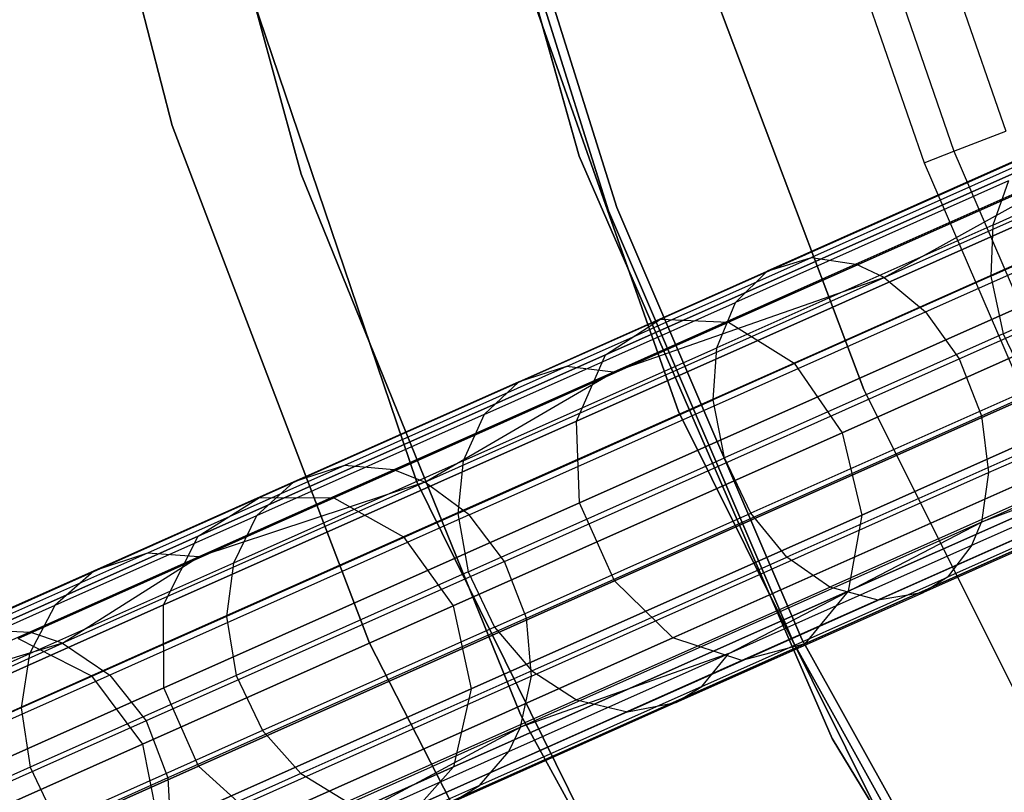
# Model space of a CAD drawing. Extents: x 0.3 to 7.1, y -3.38 to 3.38.
# Tile 15 of 256: x 0.93 to 1.48, y -1.23 to -0.79. Entities that reach past the tile are written whole.
import ezdxf

# ---------------------------------------------------------------- set-up
doc = ezdxf.new("R2010")
doc.units = 0
doc.header["$LTSCALE"] = 2.54
doc.layers.get('0').update_dxf_attribs({"linetype": 'CONTINUOUS'})

# ---------------------------------------------------------------- blocks, each defined once
blk = doc.blocks.new('SINGLES_B_BB_STL')
at = {"color": 0}
for p, q in [((1.15068, -0.52899, 1.7), (1.24642, -0.87069, 1.7)), ((1.24642, -0.87069, 12.7), (1.15068, -0.52899, 12.7)), ((1.24642, -0.87069, 12.7), (1.15068, -0.52899, 12.7)), ((1.15068, -0.52899, 1.7), (1.24642, -0.87069, 1.7)), ((1.01908, -0.8536, 1.9), (0.94143, -0.5539, 1.9)), ((0.94143, -0.5539, 1.7), (1.01908, -0.8536, 1.7)), ((0.94143, -0.5539, 1.7), (1.01908, -0.8536, 1.7)), ((1.01908, -0.8536, 1.9), (0.94143, -0.5539, 1.9)), ((1.00527, -0.56644, 171.7), (1.09115, -0.88074, 171.7)), ((1.09115, -0.88074, 164.1), (1.00527, -0.56644, 164.1)), ((1.00527, -0.56644, 171.7), (1.09115, -0.88074, 171.7)), ((1.09115, -0.88074, 164.1), (1.00527, -0.56644, 164.1)), ((1.18898, -0.64919, 164.4), (1.26752, -0.89952, 164.4)), ((1.26752, -0.89952, 164.3), (1.18898, -0.64919, 164.3)), ((1.18898, -0.64919, 164.4), (1.26752, -0.89952, 164.4)), ((1.26752, -0.89952, 164.3), (1.18898, -0.64919, 164.3)), ((1.18414, -0.65044, 12.5), (1.26283, -0.90126, 12.5)), ((1.26283, -0.90126, 12.35), (1.18414, -0.65044, 12.35)), ((1.18414, -0.65044, 12.5), (1.26283, -0.90126, 12.5)), ((1.26283, -0.90126, 12.35), (1.18414, -0.65044, 12.35)), ((1.42768, -0.69104, 3.68911), (1.48491, -0.8567, 3.68911)), ((1.42768, -0.69104, 3.68911), (1.48491, -0.8567, 3.68911)), ((1.39789, -0.70011, 3.4969), (1.45587, -0.86794, 3.4969)), ((1.39789, -0.70011, 3.4969), (1.45587, -0.86794, 3.4969)), ((1.38084, -0.70531, 3.303), (1.43925, -0.87439, 3.303)), ((1.38084, -0.70531, 3.303), (1.43925, -0.87439, 3.303)), ((1.04, -0.71175, 1.7), (1.15563, -1.05238, 1.7)), ((1.15563, -1.05238, 12.7), (1.04, -0.71175, 12.7)), ((1.04, -0.71175, 1.7), (1.15563, -1.05238, 1.7)), ((1.15563, -1.05238, 12.7), (1.04, -0.71175, 12.7)), ((1.30194, -1.01344, 171.7), (1.19555, -0.71152, 171.7)), ((1.19555, -0.71152, 164.1), (1.30194, -1.01344, 164.1)), ((1.19555, -0.71152, 164.1), (1.30194, -1.01344, 164.1)), ((1.30194, -1.01344, 171.7), (1.19555, -0.71152, 171.7)), ((1.31471, -0.76029, 3.2), (1.40551, -1.00113, 3.2)), ((1.40551, -1.00113, 3.303), (1.31471, -0.76029, 3.303)), ((1.31471, -0.76029, 3.2), (1.40551, -1.00113, 3.2)), ((1.40551, -1.00113, 3.303), (1.31471, -0.76029, 3.303)), ((1.41689, -0.93858, 40.97328), (1.72088, -0.80324, 41.26377)), ((1.41689, -0.93858, 40.97328), (1.72088, -0.80324, 41.26377)), ((1.44007, -0.95773, 40.96026), (1.74195, -0.82332, 41.24875)), ((1.44007, -0.95773, 40.96026), (1.74195, -0.82332, 41.24875)), ((1.47766, -0.90923, 41.23182), (1.64335, -0.83546, 41.37751)), ((1.47766, -0.90923, 41.23182), (1.64335, -0.83546, 41.37751)), ((1.29194, -0.96183, 15.06967), (1.55653, -0.84402, 14.77521)), ((1.29194, -0.96183, 15.06967), (1.55653, -0.84402, 14.77521)), ((1.55653, -0.84402, 13.48606), (1.29194, -0.96183, 13.1916)), ((1.55653, -0.84402, 13.48606), (1.29194, -0.96183, 13.1916)), ((1.32994, -0.96348, 15.09872), (1.59048, -0.84748, 14.80876)), ((1.32994, -0.96348, 15.09872), (1.59048, -0.84748, 14.80876)), ((1.59048, -0.84748, 13.4525), (1.32994, -0.96348, 13.16255)), ((1.59048, -0.84748, 13.4525), (1.32994, -0.96348, 13.16255)), ((1.45882, -0.98402, 40.954), (1.75969, -0.85006, 41.24152)), ((1.45882, -0.98402, 40.954), (1.75969, -0.85006, 41.24152)), ((1.12924, -1.14293, 1.9), (1.01908, -0.8536, 1.9)), ((1.01908, -0.8536, 1.7), (1.12924, -1.14293, 1.7)), ((1.01908, -0.8536, 1.7), (1.12924, -1.14293, 1.7)), ((1.01908, -0.8536, 1.7), (1.01908, -0.8536, 1.9)), ((1.12924, -1.14293, 1.9), (1.01908, -0.8536, 1.9)), ((1.01908, -0.8536, 1.7), (1.01908, -0.8536, 1.9)), ((1.45587, -0.86794, 3.4969), (1.48491, -0.8567, 3.68911)), ((1.45587, -0.86794, 3.4969), (1.48491, -0.8567, 3.68911)), ((1.26127, -0.9818, 15.03882), (1.53016, -0.86208, 14.73958)), ((1.26127, -0.9818, 15.03882), (1.53016, -0.86208, 14.73958)), ((1.53016, -0.86208, 13.52169), (1.26127, -0.9818, 13.22244)), ((1.53016, -0.86208, 13.52169), (1.26127, -0.9818, 13.22244)), ((1.52532, -0.86101, 41.15946), (1.37632, -0.92734, 41.00486)), ((1.52532, -0.86101, 41.15946), (1.37632, -0.92734, 41.00486)), ((1.47662, -0.93777, 41.24621), (1.64343, -0.8635, 41.39288)), ((1.47662, -0.93777, 41.24621), (1.64343, -0.8635, 41.39288)), ((1.50248, -0.86779, 41.18653), (1.35153, -0.93499, 41.02991)), ((1.50248, -0.86779, 41.18653), (1.35153, -0.93499, 41.02991)), ((1.54859, -0.8655, 41.13721), (1.40119, -0.93113, 40.98427)), ((1.54859, -0.8655, 41.13721), (1.40119, -0.93113, 40.98427)), ((1.41689, -0.93858, 40.97328), (1.54859, -0.8655, 41.13721)), ((1.41689, -0.93858, 40.97328), (1.54859, -0.8655, 41.13721)), ((1.43925, -0.87439, 3.303), (1.45587, -0.86794, 3.4969)), ((1.43925, -0.87439, 3.303), (1.45587, -0.86794, 3.4969)), ((1.45587, -0.86794, 3.4969), (1.52609, -1.03104, 3.4969)), ((1.45587, -0.86794, 3.4969), (1.52609, -1.03104, 3.4969)), ((1.24642, -0.87069, 1.7), (1.3878, -1.19617, 1.7)), ((1.3878, -1.19617, 12.7), (1.24642, -0.87069, 12.7)), ((1.24642, -0.87069, 12.7), (1.24642, -0.87069, 1.7)), ((1.24642, -0.87069, 12.7), (1.24642, -0.87069, 1.7)), ((1.3878, -1.19617, 12.7), (1.24642, -0.87069, 12.7)), ((1.24642, -0.87069, 1.7), (1.3878, -1.19617, 1.7)), ((1.36656, -0.98639, 15.11933), (1.62424, -0.87167, 14.83256)), ((1.36656, -0.98639, 15.11933), (1.62424, -0.87167, 14.83256)), ((1.62424, -0.87167, 13.42871), (1.36656, -0.98639, 13.14194)), ((1.62424, -0.87167, 13.42871), (1.36656, -0.98639, 13.14194)), ((1.43925, -0.87439, 3.303), (1.50999, -1.03869, 3.303)), ((1.43925, -0.87439, 3.303), (1.50999, -1.03869, 3.303)), ((1.09115, -0.88074, 171.7), (1.2136, -1.18268, 171.7)), ((1.2136, -1.18268, 164.1), (1.09115, -0.88074, 164.1)), ((1.09115, -0.88074, 171.7), (1.2136, -1.18268, 171.7)), ((1.09115, -0.88074, 171.7), (1.09115, -0.88074, 164.1)), ((1.2136, -1.18268, 164.1), (1.09115, -0.88074, 164.1)), ((1.09115, -0.88074, 171.7), (1.09115, -0.88074, 164.1)), ((1.48652, -0.88453, 41.21104), (1.33381, -0.95253, 41.05258)), ((1.48652, -0.88453, 41.21104), (1.33381, -0.95253, 41.05258)), ((1.47134, -1.01578, 40.95544), (1.77245, -0.88172, 41.24318)), ((1.47134, -1.01578, 40.95544), (1.77245, -0.88172, 41.24318)), ((1.48652, -0.88453, 41.21104), (1.47766, -0.90923, 41.23182)), ((1.48652, -0.88453, 41.21104), (1.47766, -0.90923, 41.23182)), ((1.48354, -0.96997, 41.25397), (1.65095, -0.89543, 41.40117)), ((1.48354, -0.96997, 41.25397), (1.65095, -0.89543, 41.40117)), ((1.24495, -1.01882, 15.01325), (1.51741, -0.89752, 14.71004)), ((1.24495, -1.01882, 15.01325), (1.51741, -0.89752, 14.71004)), ((1.51741, -0.89752, 13.55122), (1.24495, -1.01882, 13.24801)), ((1.51741, -0.89752, 13.55122), (1.24495, -1.01882, 13.24801)), ((1.26283, -0.90126, 12.5), (1.3665, -1.14282, 12.5)), ((1.3665, -1.14282, 12.35), (1.26283, -0.90126, 12.35)), ((1.26283, -0.90126, 12.5), (1.3665, -1.14282, 12.5)), ((1.26283, -0.90126, 12.5), (1.26283, -0.90126, 12.35)), ((1.3665, -1.14282, 12.35), (1.26283, -0.90126, 12.35)), ((1.26283, -0.90126, 12.5), (1.26283, -0.90126, 12.35)), ((1.26752, -0.89952, 164.4), (1.37098, -1.14062, 164.4)), ((1.37098, -1.14062, 164.3), (1.26752, -0.89952, 164.3)), ((1.26752, -0.89952, 164.4), (1.37098, -1.14062, 164.4)), ((1.26752, -0.89952, 164.4), (1.26752, -0.89952, 164.3)), ((1.37098, -1.14062, 164.3), (1.26752, -0.89952, 164.3)), ((1.26752, -0.89952, 164.4), (1.26752, -0.89952, 164.3)), ((1.47766, -0.90923, 41.23182), (1.32345, -0.97789, 41.07181)), ((1.47766, -0.90923, 41.23182), (1.32345, -0.97789, 41.07181)), ((1.65007, -0.91104, 14.84115), (1.39343, -1.0253, 15.12676)), ((1.65007, -0.91104, 14.84115), (1.39343, -1.0253, 15.12676)), ((1.39343, -1.0253, 13.13451), (1.65007, -0.91104, 13.42012)), ((1.39343, -1.0253, 13.13451), (1.65007, -0.91104, 13.42012)), ((1.47534, -1.04761, 40.96447), (1.77791, -0.91289, 41.2536)), ((1.47534, -1.04761, 40.96447), (1.77791, -0.91289, 41.2536)), ((1.47766, -0.90923, 41.23182), (1.47662, -0.93777, 41.24621)), ((1.47766, -0.90923, 41.23182), (1.47662, -0.93777, 41.24621)), ((1.23931, -0.98835, 40.83744), (1.37632, -0.92734, 41.00486)), ((1.23931, -0.98835, 40.83744), (1.37632, -0.92734, 41.00486)), ((1.35153, -0.93499, 41.02991), (1.37632, -0.92734, 41.00486)), ((1.35153, -0.93499, 41.02991), (1.37632, -0.92734, 41.00486)), ((1.37632, -0.92734, 41.00486), (1.40119, -0.93113, 40.98427)), ((1.37632, -0.92734, 41.00486), (1.40119, -0.93113, 40.98427)), ((1.21272, -0.99679, 40.86029), (1.35153, -0.93499, 41.02991)), ((1.21272, -0.99679, 40.86029), (1.35153, -0.93499, 41.02991)), ((1.40119, -0.93113, 40.98427), (1.26566, -0.99147, 40.81865)), ((1.40119, -0.93113, 40.98427), (1.26566, -0.99147, 40.81865)), ((1.33381, -0.95253, 41.05258), (1.35153, -0.93499, 41.02991)), ((1.33381, -0.95253, 41.05258), (1.35153, -0.93499, 41.02991)), ((1.41689, -0.93858, 40.97328), (1.40119, -0.93113, 40.98427)), ((1.41689, -0.93858, 40.97328), (1.40119, -0.93113, 40.98427)), ((1.16012, -1.0529, 40.63241), (1.41689, -0.93858, 40.97328)), ((1.16012, -1.0529, 40.63241), (1.41689, -0.93858, 40.97328)), ((1.41689, -0.93858, 40.97328), (1.26566, -0.99147, 40.81865)), ((1.41689, -0.93858, 40.97328), (1.26566, -0.99147, 40.81865)), ((1.47662, -0.93777, 41.24621), (1.32137, -1.00689, 41.08512)), ((1.47662, -0.93777, 41.24621), (1.32137, -1.00689, 41.08512)), ((1.41689, -0.93858, 40.97328), (1.44007, -0.95773, 40.96026)), ((1.41689, -0.93858, 40.97328), (1.44007, -0.95773, 40.96026)), ((1.47125, -1.07525, 40.97904), (1.77617, -0.93949, 41.27042)), ((1.47125, -1.07525, 40.97904), (1.77617, -0.93949, 41.27042)), ((1.47662, -0.93777, 41.24621), (1.48354, -0.96997, 41.25397)), ((1.47662, -0.93777, 41.24621), (1.48354, -0.96997, 41.25397)), ((1.24673, -1.06442, 14.99881), (1.5212, -0.94222, 14.69337)), ((1.24673, -1.06442, 14.99881), (1.5212, -0.94222, 14.69337)), ((1.5212, -0.94222, 13.5679), (1.24673, -1.06442, 13.26245)), ((1.5212, -0.94222, 13.5679), (1.24673, -1.06442, 13.26245)), ((1.19338, -1.01505, 40.88098), (1.33381, -0.95253, 41.05258)), ((1.19338, -1.01505, 40.88098), (1.33381, -0.95253, 41.05258)), ((1.32345, -0.97789, 41.07181), (1.33381, -0.95253, 41.05258)), ((1.32345, -0.97789, 41.07181), (1.33381, -0.95253, 41.05258)), ((1.40437, -1.0713, 15.11933), (1.66204, -0.95658, 14.83256)), ((1.40437, -1.0713, 15.11933), (1.66204, -0.95658, 14.83256)), ((1.66204, -0.95658, 13.42871), (1.40437, -1.0713, 13.14194)), ((1.66204, -0.95658, 13.42871), (1.40437, -1.0713, 13.14194)), ((1.06786, -1.06159, 15.40198), (1.29194, -0.96183, 15.06967)), ((1.06786, -1.06159, 15.40198), (1.29194, -0.96183, 15.06967)), ((1.29194, -0.96183, 13.1916), (1.06786, -1.06159, 12.85928)), ((1.29194, -0.96183, 13.1916), (1.06786, -1.06159, 12.85928)), ((1.18507, -1.07126, 40.62175), (1.44007, -0.95773, 40.96026)), ((1.18507, -1.07126, 40.62175), (1.44007, -0.95773, 40.96026)), ((1.26127, -0.9818, 15.03882), (1.29194, -0.96183, 15.06967)), ((1.26127, -0.9818, 15.03882), (1.29194, -0.96183, 15.06967)), ((1.26127, -0.9818, 13.22244), (1.29194, -0.96183, 13.1916)), ((1.26127, -0.9818, 13.22244), (1.29194, -0.96183, 13.1916)), ((1.29194, -0.96183, 15.06967), (1.32994, -0.96348, 15.09872)), ((1.29194, -0.96183, 15.06967), (1.32994, -0.96348, 15.09872)), ((1.29194, -0.96183, 13.1916), (1.32994, -0.96348, 13.16255)), ((1.29194, -0.96183, 13.1916), (1.32994, -0.96348, 13.16255)), ((1.44007, -0.95773, 40.96026), (1.45882, -0.98402, 40.954)), ((1.44007, -0.95773, 40.96026), (1.45882, -0.98402, 40.954)), ((1.10929, -1.06172, 15.42595), (1.32994, -0.96348, 15.09872)), ((1.10929, -1.06172, 15.42595), (1.32994, -0.96348, 15.09872)), ((1.32994, -0.96348, 13.16255), (1.10929, -1.06172, 12.83532)), ((1.32994, -0.96348, 13.16255), (1.10929, -1.06172, 12.83532)), ((1.32994, -0.96348, 15.09872), (1.36656, -0.98639, 15.11933)), ((1.32994, -0.96348, 15.09872), (1.36656, -0.98639, 15.11933)), ((1.32994, -0.96348, 13.16255), (1.36656, -0.98639, 13.14194)), ((1.32994, -0.96348, 13.16255), (1.36656, -0.98639, 13.14194)), ((1.48354, -0.96997, 41.25397), (1.32773, -1.03934, 41.09231)), ((1.48354, -0.96997, 41.25397), (1.32773, -1.03934, 41.09231)), ((1.48354, -0.96997, 41.25397), (1.49813, -1.00093, 41.25313)), ((1.48354, -0.96997, 41.25397), (1.49813, -1.00093, 41.25313)), ((1.18165, -1.04102, 40.89853), (1.32345, -0.97789, 41.07181)), ((1.18165, -1.04102, 40.89853), (1.32345, -0.97789, 41.07181)), ((1.32137, -1.00689, 41.08512), (1.32345, -0.97789, 41.07181)), ((1.32137, -1.00689, 41.08512), (1.32345, -0.97789, 41.07181)), ((1.03355, -1.08318, 15.37654), (1.26127, -0.9818, 15.03882)), ((1.03355, -1.08318, 15.37654), (1.26127, -0.9818, 15.03882)), ((1.26127, -0.9818, 13.22244), (1.03355, -1.08318, 12.88473)), ((1.26127, -0.9818, 13.22244), (1.03355, -1.08318, 12.88473)), ((1.20468, -1.09717, 40.61662), (1.45882, -0.98402, 40.954)), ((1.20468, -1.09717, 40.61662), (1.45882, -0.98402, 40.954)), ((1.24495, -1.01882, 15.01325), (1.26127, -0.9818, 15.03882)), ((1.24495, -1.01882, 15.01325), (1.26127, -0.9818, 15.03882)), ((1.24495, -1.01882, 13.24801), (1.26127, -0.9818, 13.22244)), ((1.24495, -1.01882, 13.24801), (1.26127, -0.9818, 13.22244)), ((1.45882, -0.98402, 40.954), (1.47134, -1.01578, 40.95544)), ((1.45882, -0.98402, 40.954), (1.47134, -1.01578, 40.95544)), ((1.23931, -0.98835, 40.83744), (1.11525, -1.04358, 40.65827)), ((1.23931, -0.98835, 40.83744), (1.11525, -1.04358, 40.65827)), ((1.14835, -1.08355, 15.44295), (1.36656, -0.98639, 15.11933)), ((1.14835, -1.08355, 15.44295), (1.36656, -0.98639, 15.11933)), ((1.36656, -0.98639, 13.14194), (1.14835, -1.08355, 12.81832)), ((1.36656, -0.98639, 13.14194), (1.14835, -1.08355, 12.81832)), ((1.23931, -0.98835, 40.83744), (1.21272, -0.99679, 40.86029)), ((1.23931, -0.98835, 40.83744), (1.21272, -0.99679, 40.86029)), ((1.26566, -0.99147, 40.81865), (1.23931, -0.98835, 40.83744)), ((1.26566, -0.99147, 40.81865), (1.23931, -0.98835, 40.83744)), ((1.2662, -1.10814, 14.99881), (1.54067, -0.98594, 14.69337)), ((1.2662, -1.10814, 14.99881), (1.54067, -0.98594, 14.69337)), ((1.54067, -0.98594, 13.5679), (1.2662, -1.10814, 13.26245)), ((1.54067, -0.98594, 13.5679), (1.2662, -1.10814, 13.26245)), ((1.36656, -0.98639, 15.11933), (1.39343, -1.0253, 15.12676)), ((1.36656, -0.98639, 15.11933), (1.39343, -1.0253, 15.12676)), ((1.36656, -0.98639, 13.14194), (1.39343, -1.0253, 13.13451)), ((1.36656, -0.98639, 13.14194), (1.39343, -1.0253, 13.13451)), ((1.26566, -0.99147, 40.81865), (1.14292, -1.04611, 40.64141)), ((1.26566, -0.99147, 40.81865), (1.14292, -1.04611, 40.64141)), ((1.16012, -1.0529, 40.63241), (1.26566, -0.99147, 40.81865)), ((1.16012, -1.0529, 40.63241), (1.26566, -0.99147, 40.81865)), ((1.21272, -0.99679, 40.86029), (1.08703, -1.05275, 40.67878)), ((1.21272, -0.99679, 40.86029), (1.08703, -1.05275, 40.67878)), ((1.21272, -0.99679, 40.86029), (1.19338, -1.01505, 40.88098)), ((1.21272, -0.99679, 40.86029), (1.19338, -1.01505, 40.88098)), ((1.49813, -1.00093, 41.25313), (1.34238, -1.07027, 41.09153)), ((1.49813, -1.00093, 41.25313), (1.34238, -1.07027, 41.09153)), ((1.39689, -1.11385, 15.09872), (1.65743, -0.99785, 14.80876)), ((1.39689, -1.11385, 15.09872), (1.65743, -0.99785, 14.80876)), ((1.65743, -0.99785, 13.4525), (1.39689, -1.11385, 13.16255)), ((1.65743, -0.99785, 13.4525), (1.39689, -1.11385, 13.16255)), ((1.40551, -1.00113, 3.2), (1.40551, -1.00113, 3.303)), ((1.40551, -1.00113, 3.2), (1.52059, -1.23137, 3.2)), ((1.52059, -1.23137, 3.303), (1.40551, -1.00113, 3.303)), ((1.40551, -1.00113, 3.2), (1.40551, -1.00113, 3.303)), ((1.40551, -1.00113, 3.2), (1.52059, -1.23137, 3.2)), ((1.52059, -1.23137, 3.303), (1.40551, -1.00113, 3.303)), ((1.17862, -1.07045, 40.91068), (1.32137, -1.00689, 41.08512)), ((1.17862, -1.07045, 40.91068), (1.32137, -1.00689, 41.08512)), ((1.32773, -1.03934, 41.09231), (1.32137, -1.00689, 41.08512)), ((1.32773, -1.03934, 41.09231), (1.32137, -1.00689, 41.08512)), ((1.19338, -1.01505, 40.88098), (1.06622, -1.07166, 40.69735)), ((1.19338, -1.01505, 40.88098), (1.06622, -1.07166, 40.69735)), ((1.19338, -1.01505, 40.88098), (1.18165, -1.04102, 40.89853)), ((1.19338, -1.01505, 40.88098), (1.18165, -1.04102, 40.89853)), ((1.21701, -1.12902, 40.6178), (1.47134, -1.01578, 40.95544)), ((1.21701, -1.12902, 40.6178), (1.47134, -1.01578, 40.95544)), ((1.44463, -1.3, 171.7), (1.30194, -1.01344, 171.7)), ((1.30194, -1.01344, 164.1), (1.44463, -1.3, 164.1)), ((1.30194, -1.01344, 164.1), (1.44463, -1.3, 164.1)), ((1.30194, -1.01344, 164.1), (1.30194, -1.01344, 171.7)), ((1.44463, -1.3, 171.7), (1.30194, -1.01344, 171.7)), ((1.30194, -1.01344, 164.1), (1.30194, -1.01344, 171.7)), ((1.47134, -1.01578, 40.95544), (1.47534, -1.04761, 40.96447)), ((1.47134, -1.01578, 40.95544), (1.47534, -1.04761, 40.96447)), ((1.01422, -1.12155, 15.35544), (1.24495, -1.01882, 15.01325)), ((1.01422, -1.12155, 15.35544), (1.24495, -1.01882, 15.01325)), ((1.24495, -1.01882, 13.24801), (1.01422, -1.12155, 12.90583)), ((1.24495, -1.01882, 13.24801), (1.01422, -1.12155, 12.90583)), ((1.24673, -1.06442, 14.99881), (1.24495, -1.01882, 15.01325)), ((1.24673, -1.06442, 14.99881), (1.24495, -1.01882, 15.01325)), ((1.24673, -1.06442, 13.26245), (1.24495, -1.01882, 13.24801)), ((1.24673, -1.06442, 13.26245), (1.24495, -1.01882, 13.24801)), ((1.2989, -1.13998, 15.01325), (1.57135, -1.01868, 14.71004)), ((1.2989, -1.13998, 15.01325), (1.57135, -1.01868, 14.71004)), ((1.57135, -1.01868, 13.55122), (1.2989, -1.13998, 13.24801)), ((1.57135, -1.01868, 13.55122), (1.2989, -1.13998, 13.24801)), ((1.46599, -1.08815, 40.98881), (1.61373, -1.02237, 41.14212)), ((1.46599, -1.08815, 40.98881), (1.61373, -1.02237, 41.14212)), ((1.61373, -1.02237, 41.14212), (1.47125, -1.07525, 40.97904)), ((1.61373, -1.02237, 41.14212), (1.47125, -1.07525, 40.97904)), ((1.39343, -1.0253, 15.12676), (1.17609, -1.12207, 15.44909)), ((1.39343, -1.0253, 15.12676), (1.17609, -1.12207, 15.44909)), ((1.17609, -1.12207, 12.81218), (1.39343, -1.0253, 13.13451)), ((1.17609, -1.12207, 12.81218), (1.39343, -1.0253, 13.13451)), ((1.51773, -1.02575, 41.24419), (1.36263, -1.09481, 41.08325)), ((1.51773, -1.02575, 41.24419), (1.36263, -1.09481, 41.08325)), ((1.37269, -1.1432, 15.06967), (1.63728, -1.0254, 14.77521)), ((1.37269, -1.1432, 15.06967), (1.63728, -1.0254, 14.77521)), ((1.63728, -1.0254, 13.48606), (1.37269, -1.1432, 13.1916)), ((1.63728, -1.0254, 13.48606), (1.37269, -1.1432, 13.1916)), ((1.39343, -1.0253, 15.12676), (1.40437, -1.0713, 15.11933)), ((1.39343, -1.0253, 15.12676), (1.40437, -1.0713, 15.11933)), ((1.39343, -1.0253, 13.13451), (1.40437, -1.0713, 13.14194)), ((1.39343, -1.0253, 13.13451), (1.40437, -1.0713, 13.14194)), ((1.33733, -1.15263, 15.03882), (1.60622, -1.03291, 14.73958)), ((1.33733, -1.15263, 15.03882), (1.60622, -1.03291, 14.73958)), ((1.60622, -1.03291, 13.52169), (1.33733, -1.15263, 13.22244)), ((1.60622, -1.03291, 13.52169), (1.33733, -1.15263, 13.22244)), ((1.18446, -1.10313, 40.91723), (1.32773, -1.03934, 41.09231)), ((1.18446, -1.10313, 40.91723), (1.32773, -1.03934, 41.09231)), ((1.34238, -1.07027, 41.09153), (1.32773, -1.03934, 41.09231)), ((1.34238, -1.07027, 41.09153), (1.32773, -1.03934, 41.09231)), ((1.60149, -1.03949, 41.16291), (1.45225, -1.10594, 41.00805)), ((1.60149, -1.03949, 41.16291), (1.45225, -1.10594, 41.00805)), ((1.11525, -1.04358, 40.65827), (1.00513, -1.09261, 40.46872)), ((1.11525, -1.04358, 40.65827), (1.00513, -1.09261, 40.46872)), ((1.18165, -1.04102, 40.89853), (1.05324, -1.09819, 40.7131)), ((1.18165, -1.04102, 40.89853), (1.05324, -1.09819, 40.7131)), ((1.11525, -1.04358, 40.65827), (1.08703, -1.05275, 40.67878)), ((1.11525, -1.04358, 40.65827), (1.08703, -1.05275, 40.67878)), ((1.14292, -1.04611, 40.64141), (1.11525, -1.04358, 40.65827)), ((1.14292, -1.04611, 40.64141), (1.11525, -1.04358, 40.65827)), ((1.18165, -1.04102, 40.89853), (1.17862, -1.07045, 40.91068)), ((1.18165, -1.04102, 40.89853), (1.17862, -1.07045, 40.91068)), ((1.54055, -1.04299, 41.22833), (1.38659, -1.11154, 41.06859)), ((1.54055, -1.04299, 41.22833), (1.38659, -1.11154, 41.06859)), ((1.14292, -1.04611, 40.64141), (1.03399, -1.09461, 40.45389)), ((1.14292, -1.04611, 40.64141), (1.03399, -1.09461, 40.45389)), ((1.16012, -1.0529, 40.63241), (1.14292, -1.04611, 40.64141)), ((1.16012, -1.0529, 40.63241), (1.14292, -1.04611, 40.64141)), ((1.21978, -1.16139, 40.6252), (1.47534, -1.04761, 40.96447)), ((1.21978, -1.16139, 40.6252), (1.47534, -1.04761, 40.96447)), ((1.58935, -1.04754, 41.17936), (1.43892, -1.11451, 41.02328)), ((1.58935, -1.04754, 41.17936), (1.43892, -1.11451, 41.02328)), ((1.47534, -1.04761, 40.96447), (1.47125, -1.07525, 40.97904)), ((1.47534, -1.04761, 40.96447), (1.47125, -1.07525, 40.97904)), ((1.16012, -1.0529, 40.63241), (0.95779, -1.14299, 40.25049)), ((1.16012, -1.0529, 40.63241), (0.95779, -1.14299, 40.25049)), ((1.08703, -1.05275, 40.67878), (0.97547, -1.10242, 40.48675)), ((1.08703, -1.05275, 40.67878), (0.97547, -1.10242, 40.48675)), ((1.16012, -1.0529, 40.63241), (1.03399, -1.09461, 40.45389)), ((1.16012, -1.0529, 40.63241), (1.03399, -1.09461, 40.45389)), ((1.08703, -1.05275, 40.67878), (1.06622, -1.07166, 40.69735)), ((1.08703, -1.05275, 40.67878), (1.06622, -1.07166, 40.69735)), ((1.15563, -1.05238, 1.7), (1.15563, -1.05238, 12.7)), ((1.15563, -1.05238, 1.7), (1.31473, -1.375, 1.7)), ((1.31473, -1.375, 12.7), (1.15563, -1.05238, 12.7)), ((1.15563, -1.05238, 1.7), (1.15563, -1.05238, 12.7)), ((1.15563, -1.05238, 1.7), (1.31473, -1.375, 1.7)), ((1.31473, -1.375, 12.7), (1.15563, -1.05238, 12.7)), ((1.18507, -1.07126, 40.62175), (1.16012, -1.0529, 40.63241)), ((1.18507, -1.07126, 40.62175), (1.16012, -1.0529, 40.63241)), ((1.56591, -1.05113, 41.20558), (1.41359, -1.11895, 41.04753)), ((1.56591, -1.05113, 41.20558), (1.41359, -1.11895, 41.04753)), ((0.88877, -1.14132, 15.76553), (1.06786, -1.06159, 15.40198)), ((0.88877, -1.14132, 15.76553), (1.06786, -1.06159, 15.40198)), ((1.06786, -1.06159, 12.85928), (0.88877, -1.14132, 12.49574)), ((1.06786, -1.06159, 12.85928), (0.88877, -1.14132, 12.49574)), ((0.93294, -1.14024, 15.78394), (1.10929, -1.06172, 15.42595)), ((0.93294, -1.14024, 15.78394), (1.10929, -1.06172, 15.42595)), ((1.10929, -1.06172, 12.83532), (0.93294, -1.14024, 12.47733)), ((1.10929, -1.06172, 12.83532), (0.93294, -1.14024, 12.47733)), ((1.03355, -1.08318, 15.37654), (1.06786, -1.06159, 15.40198)), ((1.03355, -1.08318, 15.37654), (1.06786, -1.06159, 15.40198)), ((1.03355, -1.08318, 12.88473), (1.06786, -1.06159, 12.85928)), ((1.03355, -1.08318, 12.88473), (1.06786, -1.06159, 12.85928)), ((1.06786, -1.06159, 15.40198), (1.10929, -1.06172, 15.42595)), ((1.06786, -1.06159, 15.40198), (1.10929, -1.06172, 15.42595)), ((1.06786, -1.06159, 12.85928), (1.10929, -1.06172, 12.83532)), ((1.06786, -1.06159, 12.85928), (1.10929, -1.06172, 12.83532)), ((1.10929, -1.06172, 15.42595), (1.14835, -1.08355, 15.44295)), ((1.10929, -1.06172, 15.42595), (1.14835, -1.08355, 15.44295)), ((1.10929, -1.06172, 12.83532), (1.14835, -1.08355, 12.81832)), ((1.10929, -1.06172, 12.83532), (1.14835, -1.08355, 12.81832)), ((1.0143, -1.16791, 15.34353), (1.24673, -1.06442, 14.99881)), ((1.0143, -1.16791, 15.34353), (1.24673, -1.06442, 14.99881)), ((1.24673, -1.06442, 13.26245), (1.0143, -1.16791, 12.91774)), ((1.24673, -1.06442, 13.26245), (1.0143, -1.16791, 12.91774)), ((1.2662, -1.10814, 14.99881), (1.24673, -1.06442, 14.99881)), ((1.2662, -1.10814, 14.99881), (1.24673, -1.06442, 14.99881)), ((1.2662, -1.10814, 13.26245), (1.24673, -1.06442, 13.26245)), ((1.2662, -1.10814, 13.26245), (1.24673, -1.06442, 13.26245)), ((1.06622, -1.07166, 40.69735), (0.95336, -1.12191, 40.50306)), ((1.06622, -1.07166, 40.69735), (0.95336, -1.12191, 40.50306)), ((1.18507, -1.07126, 40.62175), (0.98414, -1.16072, 40.24247)), ((1.18507, -1.07126, 40.62175), (0.98414, -1.16072, 40.24247)), ((1.17862, -1.07045, 40.91068), (1.04935, -1.128, 40.724)), ((1.17862, -1.07045, 40.91068), (1.04935, -1.128, 40.724)), ((1.06622, -1.07166, 40.69735), (1.05324, -1.09819, 40.7131)), ((1.06622, -1.07166, 40.69735), (1.05324, -1.09819, 40.7131)), ((1.17862, -1.07045, 40.91068), (1.18446, -1.10313, 40.91723)), ((1.17862, -1.07045, 40.91068), (1.18446, -1.10313, 40.91723)), ((1.20468, -1.09717, 40.61662), (1.18507, -1.07126, 40.62175)), ((1.20468, -1.09717, 40.61662), (1.18507, -1.07126, 40.62175)), ((1.18615, -1.16846, 15.44295), (1.40437, -1.0713, 15.11933)), ((1.18615, -1.16846, 15.44295), (1.40437, -1.0713, 15.11933)), ((1.40437, -1.0713, 13.14194), (1.18615, -1.16846, 12.81832)), ((1.40437, -1.0713, 13.14194), (1.18615, -1.16846, 12.81832)), ((1.19917, -1.13404, 40.91652), (1.34238, -1.07027, 41.09153)), ((1.19917, -1.13404, 40.91652), (1.34238, -1.07027, 41.09153)), ((1.36263, -1.09481, 41.08325), (1.34238, -1.07027, 41.09153)), ((1.36263, -1.09481, 41.08325), (1.34238, -1.07027, 41.09153)), ((1.40437, -1.0713, 15.11933), (1.39689, -1.11385, 15.09872)), ((1.40437, -1.0713, 15.11933), (1.39689, -1.11385, 15.09872)), ((1.40437, -1.0713, 13.14194), (1.39689, -1.11385, 13.16255)), ((1.40437, -1.0713, 13.14194), (1.39689, -1.11385, 13.16255)), ((1.47125, -1.07525, 40.97904), (1.2137, -1.18992, 40.63713)), ((1.47125, -1.07525, 40.97904), (1.2137, -1.18992, 40.63713)), ((1.33012, -1.14864, 40.82279), (1.47125, -1.07525, 40.97904)), ((1.33012, -1.14864, 40.82279), (1.47125, -1.07525, 40.97904)), ((1.46599, -1.08815, 40.98881), (1.47125, -1.07525, 40.97904)), ((1.46599, -1.08815, 40.98881), (1.47125, -1.07525, 40.97904)), ((0.85156, -1.16421, 15.74599), (1.03355, -1.08318, 15.37654)), ((0.85156, -1.16421, 15.74599), (1.03355, -1.08318, 15.37654)), ((1.03355, -1.08318, 12.88473), (0.85156, -1.16421, 12.51528)), ((1.03355, -1.08318, 12.88473), (0.85156, -1.16421, 12.51528)), ((0.97394, -1.1612, 15.79699), (1.14835, -1.08355, 15.44295)), ((0.97394, -1.1612, 15.79699), (1.14835, -1.08355, 15.44295)), ((1.14835, -1.08355, 12.81832), (0.97394, -1.1612, 12.46428)), ((1.14835, -1.08355, 12.81832), (0.97394, -1.1612, 12.46428)), ((1.01422, -1.12155, 15.35544), (1.03355, -1.08318, 15.37654)), ((1.01422, -1.12155, 15.35544), (1.03355, -1.08318, 15.37654)), ((1.01422, -1.12155, 12.90583), (1.03355, -1.08318, 12.88473)), ((1.01422, -1.12155, 12.90583), (1.03355, -1.08318, 12.88473)), ((1.14835, -1.08355, 15.44295), (1.17609, -1.12207, 15.44909)), ((1.14835, -1.08355, 15.44295), (1.17609, -1.12207, 15.44909)), ((1.14835, -1.08355, 12.81832), (1.17609, -1.12207, 12.81218)), ((1.14835, -1.08355, 12.81832), (1.17609, -1.12207, 12.81218)), ((1.33012, -1.14864, 40.82279), (1.46599, -1.08815, 40.98881)), ((1.33012, -1.14864, 40.82279), (1.46599, -1.08815, 40.98881)), ((1.46599, -1.08815, 40.98881), (1.45225, -1.10594, 41.00805)), ((1.46599, -1.08815, 40.98881), (1.45225, -1.10594, 41.00805)), ((1.00513, -1.09261, 40.46872), (0.90952, -1.13518, 40.26994)), ((1.00513, -1.09261, 40.46872), (0.90952, -1.13518, 40.26994)), ((1.03399, -1.09461, 40.45389), (0.93941, -1.13673, 40.25726)), ((1.03399, -1.09461, 40.45389), (0.93941, -1.13673, 40.25726)), ((0.95779, -1.14299, 40.25049), (1.03399, -1.09461, 40.45389)), ((0.95779, -1.14299, 40.25049), (1.03399, -1.09461, 40.45389)), ((1.00513, -1.09261, 40.46872), (0.97547, -1.10242, 40.48675)), ((1.00513, -1.09261, 40.46872), (0.97547, -1.10242, 40.48675)), ((1.03399, -1.09461, 40.45389), (1.00513, -1.09261, 40.46872)), ((1.03399, -1.09461, 40.45389), (1.00513, -1.09261, 40.46872)), ((1.22, -1.15831, 40.90897), (1.36263, -1.09481, 41.08325)), ((1.22, -1.15831, 40.90897), (1.36263, -1.09481, 41.08325)), ((1.38659, -1.11154, 41.06859), (1.36263, -1.09481, 41.08325)), ((1.38659, -1.11154, 41.06859), (1.36263, -1.09481, 41.08325)), ((1.05324, -1.09819, 40.7131), (0.93927, -1.14893, 40.51691)), ((1.05324, -1.09819, 40.7131), (0.93927, -1.14893, 40.51691)), ((1.20468, -1.09717, 40.61662), (1.00442, -1.18633, 40.23862)), ((1.20468, -1.09717, 40.61662), (1.00442, -1.18633, 40.23862)), ((1.05324, -1.09819, 40.7131), (1.04935, -1.128, 40.724)), ((1.05324, -1.09819, 40.7131), (1.04935, -1.128, 40.724)), ((1.21701, -1.12902, 40.6178), (1.20468, -1.09717, 40.61662)), ((1.21701, -1.12902, 40.6178), (1.20468, -1.09717, 40.61662)), ((0.97547, -1.10242, 40.48675), (0.87861, -1.14555, 40.28537)), ((0.97547, -1.10242, 40.48675), (0.87861, -1.14555, 40.28537)), ((0.97547, -1.10242, 40.48675), (0.95336, -1.12191, 40.50306)), ((0.97547, -1.10242, 40.48675), (0.95336, -1.12191, 40.50306)), ((1.18446, -1.10313, 40.91723), (1.05473, -1.16089, 40.72988)), ((1.18446, -1.10313, 40.91723), (1.05473, -1.16089, 40.72988)), ((1.18446, -1.10313, 40.91723), (1.19917, -1.13404, 40.91652)), ((1.18446, -1.10313, 40.91723), (1.19917, -1.13404, 40.91652)), ((1.31501, -1.16704, 40.84035), (1.45225, -1.10594, 41.00805)), ((1.31501, -1.16704, 40.84035), (1.45225, -1.10594, 41.00805)), ((1.45225, -1.10594, 41.00805), (1.43892, -1.11451, 41.02328)), ((1.45225, -1.10594, 41.00805), (1.43892, -1.11451, 41.02328)), ((1.03377, -1.21163, 15.34353), (1.2662, -1.10814, 14.99881)), ((1.03377, -1.21163, 15.34353), (1.2662, -1.10814, 14.99881)), ((1.2662, -1.10814, 13.26245), (1.03377, -1.21163, 12.91774)), ((1.2662, -1.10814, 13.26245), (1.03377, -1.21163, 12.91774)), ((1.24501, -1.17457, 40.89558), (1.38659, -1.11154, 41.06859)), ((1.24501, -1.17457, 40.89558), (1.38659, -1.11154, 41.06859)), ((1.2989, -1.13998, 15.01325), (1.2662, -1.10814, 14.99881)), ((1.2989, -1.13998, 15.01325), (1.2662, -1.10814, 14.99881)), ((1.2989, -1.13998, 13.24801), (1.2662, -1.10814, 13.26245)), ((1.2989, -1.13998, 13.24801), (1.2662, -1.10814, 13.26245)), ((1.41359, -1.11895, 41.04753), (1.38659, -1.11154, 41.06859)), ((1.41359, -1.11895, 41.04753), (1.38659, -1.11154, 41.06859)), ((1.17624, -1.21209, 15.42595), (1.39689, -1.11385, 15.09872)), ((1.17624, -1.21209, 15.42595), (1.39689, -1.11385, 15.09872)), ((1.39689, -1.11385, 13.16255), (1.17624, -1.21209, 12.83532)), ((1.39689, -1.11385, 13.16255), (1.17624, -1.21209, 12.83532)), ((1.30059, -1.1761, 40.85424), (1.43892, -1.11451, 41.02328)), ((1.30059, -1.1761, 40.85424), (1.43892, -1.11451, 41.02328)), ((1.39689, -1.11385, 15.09872), (1.37269, -1.1432, 15.06967)), ((1.39689, -1.11385, 15.09872), (1.37269, -1.1432, 15.06967)), ((1.39689, -1.11385, 13.16255), (1.37269, -1.1432, 13.1916)), ((1.39689, -1.11385, 13.16255), (1.37269, -1.1432, 13.1916)), ((1.43892, -1.11451, 41.02328), (1.41359, -1.11895, 41.04753)), ((1.43892, -1.11451, 41.02328), (1.41359, -1.11895, 41.04753)), ((0.82982, -1.20365, 15.72978), (1.01422, -1.12155, 15.35544)), ((0.82982, -1.20365, 15.72978), (1.01422, -1.12155, 15.35544)), ((1.01422, -1.12155, 12.90583), (0.82982, -1.20365, 12.53148)), ((1.01422, -1.12155, 12.90583), (0.82982, -1.20365, 12.53148)), ((0.95336, -1.12191, 40.50306), (0.85536, -1.16554, 40.29934)), ((0.95336, -1.12191, 40.50306), (0.85536, -1.16554, 40.29934)), ((0.95336, -1.12191, 40.50306), (0.93927, -1.14893, 40.51691)), ((0.95336, -1.12191, 40.50306), (0.93927, -1.14893, 40.51691)), ((1.17609, -1.12207, 15.44909), (1.00238, -1.19941, 15.8017)), ((1.17609, -1.12207, 15.44909), (1.00238, -1.19941, 15.8017)), ((1.00238, -1.19941, 12.45957), (1.17609, -1.12207, 12.81218)), ((1.00238, -1.19941, 12.45957), (1.17609, -1.12207, 12.81218)), ((1.0143, -1.16791, 15.34353), (1.01422, -1.12155, 15.35544)), ((1.0143, -1.16791, 15.34353), (1.01422, -1.12155, 15.35544)), ((1.0143, -1.16791, 12.91774), (1.01422, -1.12155, 12.90583)), ((1.0143, -1.16791, 12.91774), (1.01422, -1.12155, 12.90583)), ((1.17609, -1.12207, 15.44909), (1.18615, -1.16846, 15.44295)), ((1.17609, -1.12207, 15.44909), (1.18615, -1.16846, 15.44295)), ((1.17609, -1.12207, 12.81218), (1.18615, -1.16846, 12.81832)), ((1.17609, -1.12207, 12.81218), (1.18615, -1.16846, 12.81832)), ((1.27352, -1.18131, 40.87638), (1.41359, -1.11895, 41.04753)), ((1.27352, -1.18131, 40.87638), (1.41359, -1.11895, 41.04753)), ((1.04935, -1.128, 40.724), (0.93461, -1.17909, 40.52649)), ((1.04935, -1.128, 40.724), (0.93461, -1.17909, 40.52649)), ((1.04935, -1.128, 40.724), (1.05473, -1.16089, 40.72988)), ((1.04935, -1.128, 40.724), (1.05473, -1.16089, 40.72988)), ((1.21701, -1.12902, 40.6178), (1.0166, -1.21825, 40.2395)), ((1.21701, -1.12902, 40.6178), (1.0166, -1.21825, 40.2395)), ((1.21978, -1.16139, 40.6252), (1.21701, -1.12902, 40.6178)), ((1.21978, -1.16139, 40.6252), (1.21701, -1.12902, 40.6178)), ((0.93941, -1.13673, 40.25726), (0.85976, -1.17219, 40.05279)), ((0.93941, -1.13673, 40.25726), (0.85976, -1.17219, 40.05279)), ((0.90952, -1.13518, 40.26994), (0.93941, -1.13673, 40.25726)), ((0.90952, -1.13518, 40.26994), (0.93941, -1.13673, 40.25726)), ((0.95779, -1.14299, 40.25049), (0.93941, -1.13673, 40.25726)), ((0.95779, -1.14299, 40.25049), (0.93941, -1.13673, 40.25726)), ((1.19917, -1.13404, 40.91652), (1.06948, -1.19178, 40.72924)), ((1.19917, -1.13404, 40.91652), (1.06948, -1.19178, 40.72924)), ((1.19917, -1.13404, 40.91652), (1.22, -1.15831, 40.90897)), ((1.19917, -1.13404, 40.91652), (1.22, -1.15831, 40.90897)), ((0.81489, -1.20661, 39.83751), (0.95779, -1.14299, 40.25049)), ((0.81489, -1.20661, 39.83751), (0.95779, -1.14299, 40.25049)), ((0.95779, -1.14299, 40.25049), (0.85976, -1.17219, 40.05279)), ((0.95779, -1.14299, 40.25049), (0.85976, -1.17219, 40.05279)), ((0.93294, -1.14024, 15.78394), (0.97394, -1.1612, 15.79699)), ((0.93294, -1.14024, 15.78394), (0.97394, -1.1612, 15.79699)), ((0.93294, -1.14024, 12.47733), (0.97394, -1.1612, 12.46428)), ((0.93294, -1.14024, 12.47733), (0.97394, -1.1612, 12.46428)), ((0.95779, -1.14299, 40.25049), (0.98414, -1.16072, 40.24247)), ((0.95779, -1.14299, 40.25049), (0.98414, -1.16072, 40.24247)), ((1.06817, -1.24271, 15.35544), (1.2989, -1.13998, 15.01325)), ((1.06817, -1.24271, 15.35544), (1.2989, -1.13998, 15.01325)), ((1.2989, -1.13998, 13.24801), (1.06817, -1.24271, 12.90583)), ((1.2989, -1.13998, 13.24801), (1.06817, -1.24271, 12.90583)), ((1.27055, -1.41839, 1.9), (1.12924, -1.14293, 1.9)), ((1.12924, -1.14293, 1.7), (1.27055, -1.41839, 1.7)), ((1.12924, -1.14293, 1.7), (1.27055, -1.41839, 1.7)), ((1.12924, -1.14293, 1.7), (1.12924, -1.14293, 1.9)), ((1.27055, -1.41839, 1.9), (1.12924, -1.14293, 1.9)), ((1.12924, -1.14293, 1.7), (1.12924, -1.14293, 1.9)), ((1.14862, -1.24297, 15.40198), (1.37269, -1.1432, 15.06967)), ((1.14862, -1.24297, 15.40198), (1.37269, -1.1432, 15.06967)), ((1.37269, -1.1432, 13.1916), (1.14862, -1.24297, 12.85928)), ((1.37269, -1.1432, 13.1916), (1.14862, -1.24297, 12.85928)), ((1.33733, -1.15263, 15.03882), (1.2989, -1.13998, 15.01325)), ((1.33733, -1.15263, 15.03882), (1.2989, -1.13998, 15.01325)), ((1.33733, -1.15263, 13.22244), (1.2989, -1.13998, 13.24801)), ((1.33733, -1.15263, 13.22244), (1.2989, -1.13998, 13.24801)), ((1.37269, -1.1432, 15.06967), (1.33733, -1.15263, 15.03882)), ((1.37269, -1.1432, 15.06967), (1.33733, -1.15263, 15.03882)), ((1.37269, -1.1432, 13.1916), (1.33733, -1.15263, 13.22244)), ((1.37269, -1.1432, 13.1916), (1.33733, -1.15263, 13.22244)), ((1.3665, -1.14282, 12.5), (1.49407, -1.37266, 12.5)), ((1.49407, -1.37266, 12.35), (1.3665, -1.14282, 12.35)), ((1.3665, -1.14282, 12.5), (1.49407, -1.37266, 12.5)), ((1.3665, -1.14282, 12.5), (1.3665, -1.14282, 12.35)), ((1.49407, -1.37266, 12.35), (1.3665, -1.14282, 12.35)), ((1.3665, -1.14282, 12.5), (1.3665, -1.14282, 12.35)), ((1.37098, -1.14062, 164.4), (1.49831, -1.37002, 164.4)), ((1.49831, -1.37002, 164.3), (1.37098, -1.14062, 164.3)), ((1.37098, -1.14062, 164.4), (1.49831, -1.37002, 164.4)), ((1.37098, -1.14062, 164.4), (1.37098, -1.14062, 164.3)), ((1.49831, -1.37002, 164.3), (1.37098, -1.14062, 164.3)), ((1.37098, -1.14062, 164.4), (1.37098, -1.14062, 164.3)), ((0.93927, -1.14893, 40.51691), (0.84031, -1.19299, 40.31118)), ((0.93927, -1.14893, 40.51691), (0.84031, -1.19299, 40.31118)), ((0.93927, -1.14893, 40.51691), (0.93461, -1.17909, 40.52649)), ((0.93927, -1.14893, 40.51691), (0.93461, -1.17909, 40.52649)), ((1.2071, -1.20341, 40.64513), (1.33012, -1.14864, 40.82279)), ((1.2071, -1.20341, 40.64513), (1.33012, -1.14864, 40.82279)), ((1.33012, -1.14864, 40.82279), (1.2137, -1.18992, 40.63713)), ((1.33012, -1.14864, 40.82279), (1.2137, -1.18992, 40.63713)), ((1.31501, -1.16704, 40.84035), (1.33012, -1.14864, 40.82279)), ((1.31501, -1.16704, 40.84035), (1.33012, -1.14864, 40.82279)), ((1.10961, -1.25402, 15.37654), (1.33733, -1.15263, 15.03882)), ((1.10961, -1.25402, 15.37654), (1.33733, -1.15263, 15.03882)), ((1.33733, -1.15263, 13.22244), (1.10961, -1.25402, 12.88473)), ((1.33733, -1.15263, 13.22244), (1.10961, -1.25402, 12.88473)), ((0.98414, -1.16072, 40.24247), (0.84223, -1.22391, 39.83235)), ((0.98414, -1.16072, 40.24247), (0.84223, -1.22391, 39.83235)), ((1.05473, -1.16089, 40.72988), (0.93958, -1.21216, 40.53166)), ((1.05473, -1.16089, 40.72988), (0.93958, -1.21216, 40.53166)), ((0.98414, -1.16072, 40.24247), (1.00442, -1.18633, 40.23862)), ((0.98414, -1.16072, 40.24247), (1.00442, -1.18633, 40.23862)), ((1.05473, -1.16089, 40.72988), (1.06948, -1.19178, 40.72924)), ((1.05473, -1.16089, 40.72988), (1.06948, -1.19178, 40.72924)), ((1.22, -1.15831, 40.90897), (1.09086, -1.21581, 40.72246)), ((1.22, -1.15831, 40.90897), (1.09086, -1.21581, 40.72246)), ((1.22, -1.15831, 40.90897), (1.24501, -1.17457, 40.89558)), ((1.22, -1.15831, 40.90897), (1.24501, -1.17457, 40.89558)), ((0.84682, -1.2178, 16.17439), (0.97394, -1.1612, 15.79699)), ((0.84682, -1.2178, 16.17439), (0.97394, -1.1612, 15.79699)), ((0.97394, -1.1612, 12.46428), (0.84682, -1.2178, 12.08688)), ((0.97394, -1.1612, 12.46428), (0.84682, -1.2178, 12.08688)), ((0.97394, -1.1612, 15.79699), (1.00238, -1.19941, 15.8017)), ((0.97394, -1.1612, 15.79699), (1.00238, -1.19941, 15.8017)), ((0.97394, -1.1612, 12.46428), (1.00238, -1.19941, 12.45957)), ((0.97394, -1.1612, 12.46428), (1.00238, -1.19941, 12.45957)), ((1.21978, -1.16139, 40.6252), (1.01839, -1.25105, 40.24506)), ((1.21978, -1.16139, 40.6252), (1.01839, -1.25105, 40.24506)), ((1.2137, -1.18992, 40.63713), (1.21978, -1.16139, 40.6252)), ((1.2137, -1.18992, 40.63713), (1.21978, -1.16139, 40.6252)), ((0.82853, -1.25062, 15.72064), (1.0143, -1.16791, 15.34353)), ((0.82853, -1.25062, 15.72064), (1.0143, -1.16791, 15.34353)), ((1.0143, -1.16791, 12.91774), (0.82853, -1.25062, 12.54063)), ((1.0143, -1.16791, 12.91774), (0.82853, -1.25062, 12.54063)), ((1.01175, -1.24611, 15.79699), (1.18615, -1.16846, 15.44295)), ((1.01175, -1.24611, 15.79699), (1.18615, -1.16846, 15.44295)), ((1.18615, -1.16846, 12.81832), (1.01175, -1.24611, 12.46428)), ((1.18615, -1.16846, 12.81832), (1.01175, -1.24611, 12.46428)), ((1.03377, -1.21163, 15.34353), (1.0143, -1.16791, 15.34353)), ((1.03377, -1.21163, 15.34353), (1.0143, -1.16791, 15.34353)), ((1.03377, -1.21163, 12.91774), (1.0143, -1.16791, 12.91774)), ((1.03377, -1.21163, 12.91774), (1.0143, -1.16791, 12.91774)), ((1.18615, -1.16846, 15.44295), (1.17624, -1.21209, 15.42595)), ((1.18615, -1.16846, 15.44295), (1.17624, -1.21209, 15.42595)), ((1.18615, -1.16846, 12.81832), (1.17624, -1.21209, 12.83532)), ((1.18615, -1.16846, 12.81832), (1.17624, -1.21209, 12.83532)), ((1.31501, -1.16704, 40.84035), (1.19074, -1.22237, 40.66089)), ((1.31501, -1.16704, 40.84035), (1.19074, -1.22237, 40.66089)), ((1.30059, -1.1761, 40.85424), (1.31501, -1.16704, 40.84035)), ((1.30059, -1.1761, 40.85424), (1.31501, -1.16704, 40.84035)), ((1.24501, -1.17457, 40.89558), (1.11682, -1.23165, 40.71046)), ((1.24501, -1.17457, 40.89558), (1.11682, -1.23165, 40.71046)), ((1.30059, -1.1761, 40.85424), (1.17533, -1.23187, 40.67335)), ((1.30059, -1.1761, 40.85424), (1.17533, -1.23187, 40.67335)), ((1.24501, -1.17457, 40.89558), (1.27352, -1.18131, 40.87638)), ((1.24501, -1.17457, 40.89558), (1.27352, -1.18131, 40.87638)), ((1.27352, -1.18131, 40.87638), (1.30059, -1.1761, 40.85424)), ((1.27352, -1.18131, 40.87638), (1.30059, -1.1761, 40.85424)), ((0.93461, -1.17909, 40.52649), (0.83499, -1.22344, 40.31938)), ((0.93461, -1.17909, 40.52649), (0.83499, -1.22344, 40.31938)), ((0.93461, -1.17909, 40.52649), (0.93958, -1.21216, 40.53166)), ((0.93461, -1.17909, 40.52649), (0.93958, -1.21216, 40.53166)), ((1.27352, -1.18131, 40.87638), (1.14669, -1.23778, 40.69322)), ((1.27352, -1.18131, 40.87638), (1.14669, -1.23778, 40.69322)), ((1.2136, -1.18268, 171.7), (1.37091, -1.46801, 171.7)), ((1.37091, -1.46801, 164.1), (1.2136, -1.18268, 164.1)), ((1.2136, -1.18268, 171.7), (1.37091, -1.46801, 171.7)), ((1.2136, -1.18268, 171.7), (1.2136, -1.18268, 164.1)), ((1.37091, -1.46801, 164.1), (1.2136, -1.18268, 164.1)), ((1.2136, -1.18268, 171.7), (1.2136, -1.18268, 164.1)), ((1.00442, -1.18633, 40.23862), (0.86299, -1.2493, 39.82986)), ((1.00442, -1.18633, 40.23862), (0.86299, -1.2493, 39.82986)), ((1.00442, -1.18633, 40.23862), (1.0166, -1.21825, 40.2395)), ((1.00442, -1.18633, 40.23862), (1.0166, -1.21825, 40.2395)), ((1.06948, -1.19178, 40.72924), (0.95438, -1.24303, 40.5311)), ((1.06948, -1.19178, 40.72924), (0.95438, -1.24303, 40.5311)), ((1.2137, -1.18992, 40.63713), (1.01074, -1.28028, 40.25404)), ((1.2137, -1.18992, 40.63713), (1.01074, -1.28028, 40.25404)), ((1.06948, -1.19178, 40.72924), (1.09086, -1.21581, 40.72246)), ((1.06948, -1.19178, 40.72924), (1.09086, -1.21581, 40.72246)), ((1.0979, -1.25203, 40.45716), (1.2137, -1.18992, 40.63713)), ((1.0979, -1.25203, 40.45716), (1.2137, -1.18992, 40.63713)), ((1.2071, -1.20341, 40.64513), (1.2137, -1.18992, 40.63713)), ((1.2071, -1.20341, 40.64513), (1.2137, -1.18992, 40.63713)), ((1.00238, -1.19941, 15.8017), (0.87578, -1.25578, 16.17758)), ((1.00238, -1.19941, 15.8017), (0.87578, -1.25578, 16.17758)), ((0.87578, -1.25578, 12.08369), (1.00238, -1.19941, 12.45957)), ((0.87578, -1.25578, 12.08369), (1.00238, -1.19941, 12.45957)), ((1.00238, -1.19941, 15.8017), (1.01175, -1.24611, 15.79699)), ((1.00238, -1.19941, 15.8017), (1.01175, -1.24611, 15.79699)), ((1.00238, -1.19941, 12.45957), (1.01175, -1.24611, 12.46428)), ((1.00238, -1.19941, 12.45957), (1.01175, -1.24611, 12.46428)), ((1.3878, -1.19617, 1.7), (1.57218, -1.49937, 1.7)), ((1.57218, -1.49937, 12.7), (1.3878, -1.19617, 12.7)), ((1.3878, -1.19617, 12.7), (1.3878, -1.19617, 1.7)), ((1.3878, -1.19617, 12.7), (1.3878, -1.19617, 1.7)), ((1.57218, -1.49937, 12.7), (1.3878, -1.19617, 12.7)), ((1.3878, -1.19617, 1.7), (1.57218, -1.49937, 1.7)), ((1.2071, -1.20341, 40.64513), (1.0979, -1.25203, 40.45716)), ((1.2071, -1.20341, 40.64513), (1.0979, -1.25203, 40.45716)), ((1.19074, -1.22237, 40.66089), (1.2071, -1.20341, 40.64513)), ((1.19074, -1.22237, 40.66089), (1.2071, -1.20341, 40.64513)), ((0.93958, -1.21216, 40.53166), (0.8396, -1.25667, 40.32381)), ((0.93958, -1.21216, 40.53166), (0.8396, -1.25667, 40.32381)), ((0.848, -1.29434, 15.72064), (1.03377, -1.21163, 15.34353)), ((0.848, -1.29434, 15.72064), (1.03377, -1.21163, 15.34353)), ((1.03377, -1.21163, 12.91774), (0.848, -1.29434, 12.54063)), ((1.03377, -1.21163, 12.91774), (0.848, -1.29434, 12.54063)), ((0.93958, -1.21216, 40.53166), (0.95438, -1.24303, 40.5311)), ((0.93958, -1.21216, 40.53166), (0.95438, -1.24303, 40.5311)), ((1.09086, -1.21581, 40.72246), (0.97623, -1.26684, 40.52514)), ((1.09086, -1.21581, 40.72246), (0.97623, -1.26684, 40.52514)), ((0.99989, -1.2906, 15.78394), (1.17624, -1.21209, 15.42595)), ((0.99989, -1.2906, 15.78394), (1.17624, -1.21209, 15.42595)), ((1.17624, -1.21209, 12.83532), (0.99989, -1.2906, 12.47733)), ((1.17624, -1.21209, 12.83532), (0.99989, -1.2906, 12.47733)), ((1.06817, -1.24271, 15.35544), (1.03377, -1.21163, 15.34353)), ((1.06817, -1.24271, 15.35544), (1.03377, -1.21163, 15.34353)), ((1.06817, -1.24271, 12.90583), (1.03377, -1.21163, 12.91774)), ((1.06817, -1.24271, 12.90583), (1.03377, -1.21163, 12.91774)), ((1.09086, -1.21581, 40.72246), (1.11682, -1.23165, 40.71046)), ((1.09086, -1.21581, 40.72246), (1.11682, -1.23165, 40.71046)), ((1.17624, -1.21209, 15.42595), (1.14862, -1.24297, 15.40198)), ((1.17624, -1.21209, 15.42595), (1.14862, -1.24297, 15.40198)), ((1.17624, -1.21209, 12.83532), (1.14862, -1.24297, 12.85928)), ((1.17624, -1.21209, 12.83532), (1.14862, -1.24297, 12.85928)), ((1.0166, -1.21825, 40.2395), (0.87505, -1.28127, 39.83043)), ((1.0166, -1.21825, 40.2395), (0.87505, -1.28127, 39.83043)), ((1.0166, -1.21825, 40.2395), (1.01839, -1.25105, 40.24506)), ((1.0166, -1.21825, 40.2395), (1.01839, -1.25105, 40.24506)), ((1.19074, -1.22237, 40.66089), (1.08043, -1.27148, 40.47101)), ((1.19074, -1.22237, 40.66089), (1.08043, -1.27148, 40.47101)), ((1.17533, -1.23187, 40.67335), (1.19074, -1.22237, 40.66089)), ((1.17533, -1.23187, 40.67335), (1.19074, -1.22237, 40.66089))]:
    blk.add_line(p, q, dxfattribs=at)

msp = doc.modelspace()

# ---------------------------------------------------------------- block references
at = {"color": 0}
msp.add_blockref('SINGLES_B_BB_STL', (0, 0), dxfattribs=at)

doc.saveas('drawing.dxf')
